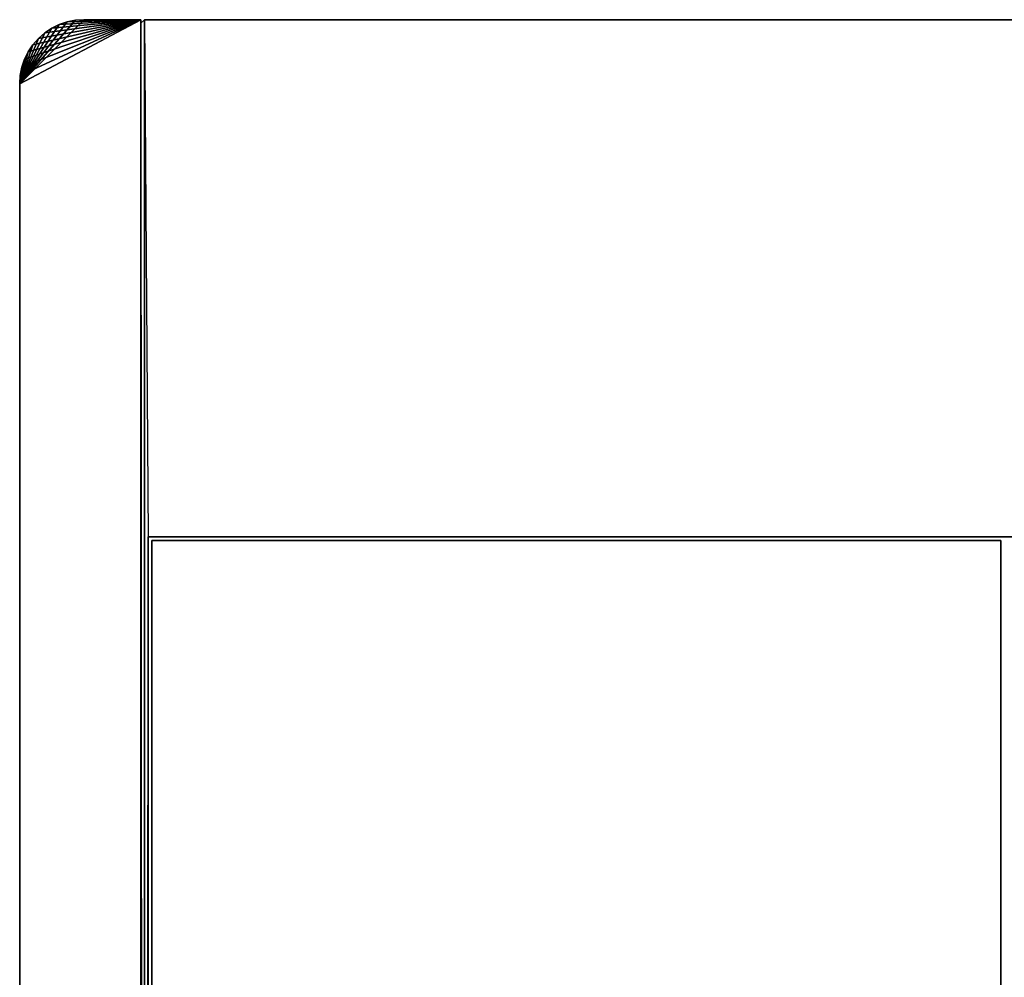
# Model space of a CAD drawing. Extents: x -300 to 306, y -450 to 450.
# Tile 21 of 34: x -300 to -162, y 316 to 450. Entities that reach past the tile are written whole.
import ezdxf

# ---------------------------------------------------------------- set-up
doc = ezdxf.new("R2010")
doc.units = 0
doc.header["$MEASUREMENT"] = 0

msp = doc.modelspace()

# ---------------------------------------------------------------- linework, layer by layer
for points in [[(-300, 441, -30), (-292.174713, 449.923004, -30), (-291, 450, -30)], [(-300, 441, -30), (-291, 450, -30), (-283, 450, -30)], [(-283, 450, 30), (-299.923004, 442.174713, 30), (-300, 441, 30)], [(-300, 441, -30), (-293.329407, 449.693298, -30), (-292.174713, 449.923004, -30)], [(-283, 450, 30), (-299.693298, 443.329407, 30), (-299.923004, 442.174713, 30)], [(-283, 450, 30), (-299.314911, 444.444214, 30), (-299.693298, 443.329407, 30)], [(-283, 450, 30), (-298.794189, 445.5, 30), (-299.314911, 444.444214, 30)], [(-283, 450, 30), (-298.140198, 446.478912, 30), (-298.794189, 445.5, 30)], [(-283, 450, 30), (-297.364014, 447.364014, 30), (-298.140198, 446.478912, 30)], [(-283, 450, 30), (-296.478912, 448.140198, 30), (-297.364014, 447.364014, 30)], [(-283, 450, 30), (-295.5, 448.794189, 30), (-296.478912, 448.140198, 30)], [(-283, 450, 30), (-294.444214, 449.314911, 30), (-295.5, 448.794189, 30)], [(-283, 450, 30), (-293.329407, 449.693298, 30), (-294.444214, 449.314911, 30)], [(-283, 450, 30), (-292.174713, 449.923004, 30), (-293.329407, 449.693298, 30)], [(-293.329407, 449.693298, -30), (-293.329407, 449.693298, 30), (-292.174713, 449.923004, -30)], [(-292.174713, 449.923004, -30), (-293.329407, 449.693298, 30), (-292.174713, 449.923004, 30)], [(-283, 450, 30), (-291, 450, 30), (-292.174713, 449.923004, 30)], [(-292.174713, 449.923004, -30), (-292.174713, 449.923004, 30), (-291, 450, -30)], [(-291, 450, -30), (-292.174713, 449.923004, 30), (-291, 450, 30)], [(-291, 450, -30), (-291, 450, 30), (-283, 450, -30)], [(-283, 450, -30), (-291, 450, 30), (-283, 450, 30)], [(-283, 449.5, 29.5), (-282.5, -450, 30), (-282.5, 450, 30)], [(-283, 449.5, -29.5), (-283, 449.5, 29.5), (-282.5, 450, -30)], [(-282.5, 450, -30), (-283, 449.5, 29.5), (-282.5, 450, 30)], [(-282.5, -450, -30), (-283, 449.5, -29.5), (-282.5, 450, -30)], [(-283, 450, -30), (-283, 450, 30), (-283, -450, -30)], [(-283, -450, -30), (-283, 450, 30), (-283, -450, 30)], [(-282.5, -450, -30), (-282.5, 450, -30), (-282, 377.5, -30)], [(-282.5, 450, 30), (282.5, 450, 30), (-282.5, 450, -30)], [(-282.5, 450, -30), (282.5, 450, 30), (282.5, 450, -30)], [(-300, 441, -30), (-294.444214, 449.314911, -30), (-293.329407, 449.693298, -30)], [(-300, 441, -30), (-295.5, 448.794189, -30), (-294.444214, 449.314911, -30)], [(-300, 441, -30), (-296.478912, 448.140198, -30), (-295.5, 448.794189, -30)], [(-296.478912, 448.140198, -30), (-296.478912, 448.140198, 30), (-295.5, 448.794189, -30)], [(-295.5, 448.794189, -30), (-296.478912, 448.140198, 30), (-295.5, 448.794189, 30)], [(-295.5, 448.794189, -30), (-295.5, 448.794189, 30), (-294.444214, 449.314911, -30)], [(-294.444214, 449.314911, -30), (-295.5, 448.794189, 30), (-294.444214, 449.314911, 30)], [(-294.444214, 449.314911, -30), (-294.444214, 449.314911, 30), (-293.329407, 449.693298, -30)], [(-293.329407, 449.693298, -30), (-294.444214, 449.314911, 30), (-293.329407, 449.693298, 30)], [(-283, -449.5, 29.5), (-283, 449.5, 29.5), (-283, -449.5, -29.5)], [(-283, -449.5, -29.5), (-283, 449.5, 29.5), (-283, 449.5, -29.5)], [(-283, -449.5, 29.5), (-282.5, -450, 30), (-283, 449.5, 29.5)], [(-283, -449.5, -29.5), (-283, 449.5, -29.5), (-282.5, -450, -30)], [(-300, 441, -30), (-297.364014, 447.364014, -30), (-296.478912, 448.140198, -30)], [(-300, 441, -30), (-298.140198, 446.478912, -30), (-297.364014, 447.364014, -30)], [(-298.140198, 446.478912, -30), (-298.140198, 446.478912, 30), (-297.364014, 447.364014, -30)], [(-297.364014, 447.364014, -30), (-298.140198, 446.478912, 30), (-297.364014, 447.364014, 30)], [(-297.364014, 447.364014, -30), (-297.364014, 447.364014, 30), (-296.478912, 448.140198, -30)], [(-296.478912, 448.140198, -30), (-297.364014, 447.364014, 30), (-296.478912, 448.140198, 30)], [(-300, 441, -30), (-298.794189, 445.5, -30), (-298.140198, 446.478912, -30)], [(-298.794189, 445.5, -30), (-298.794189, 445.5, 30), (-298.140198, 446.478912, -30)], [(-298.140198, 446.478912, -30), (-298.794189, 445.5, 30), (-298.140198, 446.478912, 30)], [(-300, 441, -30), (-299.314911, 444.444214, -30), (-298.794189, 445.5, -30)], [(-300, 441, -30), (-299.693298, 443.329407, -30), (-299.314911, 444.444214, -30)], [(-299.693298, 443.329407, -30), (-299.693298, 443.329407, 30), (-299.314911, 444.444214, -30)], [(-299.314911, 444.444214, -30), (-299.693298, 443.329407, 30), (-299.314911, 444.444214, 30)], [(-299.314911, 444.444214, -30), (-299.314911, 444.444214, 30), (-298.794189, 445.5, -30)], [(-298.794189, 445.5, -30), (-299.314911, 444.444214, 30), (-298.794189, 445.5, 30)], [(-300, 441, -30), (-299.923004, 442.174713, -30), (-299.693298, 443.329407, -30)], [(-299.923004, 442.174713, -30), (-299.923004, 442.174713, 30), (-299.693298, 443.329407, -30)], [(-299.693298, 443.329407, -30), (-299.923004, 442.174713, 30), (-299.693298, 443.329407, 30)], [(-300, 441, -30), (-300, 441, 30), (-299.923004, 442.174713, -30)], [(-299.923004, 442.174713, -30), (-300, 441, 30), (-299.923004, 442.174713, 30)], [(-300, 441, -30), (-300, -441, -30), (-300, 441, 30)], [(-300, 441, 30), (-300, -441, -30), (-300, -441, 30)], [(-282.5, -450, -30), (-282, 377.5, -30), (-282, -377.5, -30)], [(282, 377.5, -20), (-282, 377.5, -20), (282, 377.5, -30)], [(282, 377.5, -30), (-282, 377.5, -20), (-282, 377.5, -30)], [(-282, 377.5, -20), (-282, -377.5, -20), (-282, 377.5, -30)], [(-282, 377.5, -30), (-282, -377.5, -20), (-282, -377.5, -30)], [(-162.5, 377, -21), (-162.5, 377, -30), (-281.5, 377, -21)], [(-281.5, 377, -21), (-162.5, 377, -30), (-281.5, 377, -30)], [(-281.5, -377, -21), (-281.5, 377, -21), (-281.5, -377, -30)], [(-281.5, -377, -30), (-281.5, 377, -21), (-281.5, 377, -30)], [(-162.5, 377, -21), (-162.5, -377, -21), (-162.5, 377, -30)], [(-162.5, 377, -30), (-162.5, -377, -21), (-162.5, -377, -30)]]:
    msp.add_3dface(points)

doc.saveas('drawing.dxf')
